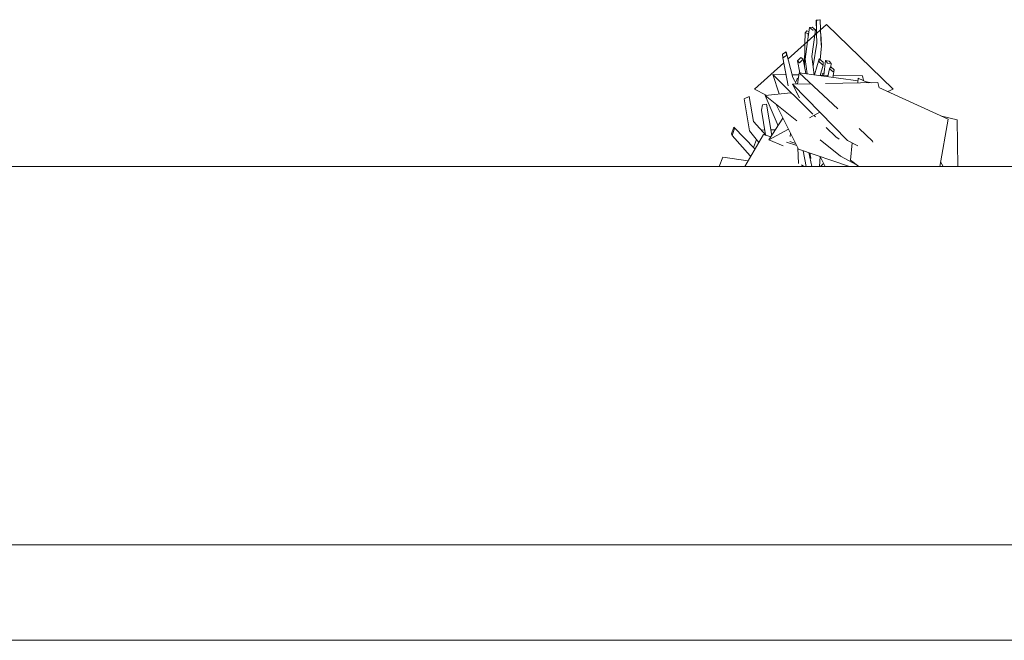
# Model space of a CAD drawing. Header units: millimetres. Extents: x 0 to 1357, y -1 to 841.
# Tile 8 of 43: x 221 to 328, y 256 to 323. Entities that reach past the tile are written whole.
import ezdxf
from ezdxf.xclip import XClip

# ---------------------------------------------------------------- set-up
doc = ezdxf.new("R2010")
doc.units = ezdxf.units.MM
doc.header["$MEASUREMENT"] = 0
doc.header["$XCLIPFRAME"] = 0
for name, color, linetype in [('Cobertura.ARQ', 7, 'Continuous'), ('Interior - Mobiliário .ARQ', 7, 'Continuous'), ('Parede.ARQ', 7, 'Continuous')]:
    doc.layers.add(name, color=color, linetype=linetype)

# ---------------------------------------------------------------- blocks, each defined once
blk = doc.blocks.new('Desenho_4_4', base_point=(424.7631797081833, 210.5022291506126))
at = {"layer": 'Cobertura.ARQ', "color": 8, "linetype": 'Continuous', "lineweight": 0}
for p, q in [((580.0447257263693, 265.9418369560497), (136.6126955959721, 265.9418369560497)), ((136.6126955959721, 255.5418369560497), (340.0447257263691, 255.5418369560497))]:
    blk.add_line(p, q, dxfattribs=at)
at = {"layer": 'Interior - Mobiliário .ARQ', "color": 8, "linetype": 'Continuous', "lineweight": 0}
for p, q in [((304.963545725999, 318.8007116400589), (309.1301306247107, 322.5378805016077)), ((308.424864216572, 323.0562158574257), (308.0079808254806, 322.9927403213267)), ((308.0079808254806, 322.9927403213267), (308.0449452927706, 322.9757321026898)), ((308.067097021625, 321.68864887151), (308.0079808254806, 322.9927403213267)), ((308.0449452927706, 322.9757321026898), (308.4618286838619, 323.0392076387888)), ((308.0688638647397, 321.585989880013), (308.0449452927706, 322.9757321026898)), ((308.4618286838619, 323.0392076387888), (308.424864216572, 323.0562158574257)), ((308.5065183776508, 321.9785388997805), (308.4618286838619, 323.0392076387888)), ((316.4063989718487, 315.5138693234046), (309.1301306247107, 322.5378805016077)), ((306.7905604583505, 320.4304828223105), (306.8079317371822, 321.6417853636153)), ((307.0018120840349, 321.8335441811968), (306.8079317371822, 321.6417853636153)), ((306.8079317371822, 321.6417853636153), (307.1601162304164, 321.5523667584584)), ((307.2379872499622, 321.7735800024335), (307.0018120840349, 321.8335441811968)), ((307.088097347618, 320.7012799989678), (307.2964671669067, 322.191940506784)), ((307.1601162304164, 321.5523667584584), (307.2145975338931, 321.606251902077)), ((307.1611256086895, 321.2237181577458), (307.1601162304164, 321.5523667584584)), ((307.5830988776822, 322.240196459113), (307.2964671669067, 322.191940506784)), ((307.2964671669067, 322.191940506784), (307.6488322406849, 321.903574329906)), ((307.9354639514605, 321.951830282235), (307.5830988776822, 322.240196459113)), ((307.6488322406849, 321.903574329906), (307.9354639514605, 321.951830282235)), ((307.8639769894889, 321.3962478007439), (307.9354639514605, 321.951830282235)), ((308.0873155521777, 320.5138903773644), (308.0691365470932, 321.5701462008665)), ((308.5772183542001, 320.3005400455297), (308.5071964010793, 321.962446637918)), ((308.6147630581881, 320.2010531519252), (308.5237628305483, 321.5692576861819)), ((306.7545688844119, 317.9207835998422), (306.7905604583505, 320.4304828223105)), ((306.8164249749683, 318.7577582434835), (307.088097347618, 320.7012799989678)), ((307.5636734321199, 319.0623481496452), (307.8639769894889, 321.3962478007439)), ((307.6823340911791, 318.0362531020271), (308.0873155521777, 320.5138903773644)), ((304.7707525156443, 319.5465194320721), (304.3663473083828, 319.2947446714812)), ((304.3663473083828, 319.2947446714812), (304.38498690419, 318.924715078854)), ((304.7893921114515, 319.176489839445), (304.7707525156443, 319.5465194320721)), ((305.4899302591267, 316.7644278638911), (304.7707525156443, 319.5465194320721)), ((308.4525098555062, 318.692953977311), (308.6147630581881, 320.2010531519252)), ((301.2990317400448, 315.5138693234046), (304.4907922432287, 318.3766810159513)), ((304.38498690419, 318.924715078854), (304.7893921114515, 319.176489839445)), ((304.9752580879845, 315.8673200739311), (304.38498690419, 318.924715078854)), ((306.3670279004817, 318.9561634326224), (305.9877706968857, 318.5686830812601)), ((305.9877706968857, 318.5686830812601), (306.2246084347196, 318.3698224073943)), ((306.226390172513, 317.2802956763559), (305.9877706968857, 318.5686830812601)), ((306.2246084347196, 318.3698224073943), (306.6038656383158, 318.7573027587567)), ((306.6038656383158, 318.7573027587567), (306.3670279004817, 318.9561634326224)), ((306.8861947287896, 317.1901587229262), (306.6038656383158, 318.7573027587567)), ((307.0278048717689, 317.170813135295), (306.8164249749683, 318.7577582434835)), ((307.7945289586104, 317.0660697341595), (307.5636734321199, 319.0623481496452)), ((307.8356910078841, 317.0604465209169), (308.3307152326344, 318.7947810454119)), ((308.7697349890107, 318.4277361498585), (308.3307152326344, 318.7947810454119)), ((308.3307152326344, 318.7947810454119), (308.3398853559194, 318.478056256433)), ((308.3398853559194, 318.478056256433), (308.7789051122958, 318.1110113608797)), ((308.7789051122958, 318.1110113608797), (308.7697349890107, 318.4277361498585)), ((308.8693151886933, 317.0044217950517), (309.0452920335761, 318.6022644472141)), ((309.0452920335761, 318.6022644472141), (309.2671702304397, 318.3391925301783)), ((309.4439016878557, 318.5439532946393), (309.0452920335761, 318.6022644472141)), ((309.2671702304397, 318.3391925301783), (309.6657798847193, 318.2808813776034)), ((309.6657798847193, 318.2808813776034), (309.4439016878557, 318.5439532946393)), ((309.6147010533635, 317.9162953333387), (309.6657798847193, 318.2808813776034)), ((306.0041358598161, 316.0524185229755), (306.179611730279, 317.2866861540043)), ((312.5784800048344, 316.4125265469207), (306.179611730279, 317.2866861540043)), ((310.3838539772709, 313.3588128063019), (306.179611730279, 317.2866861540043)), ((308.454901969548, 316.9758551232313), (308.7789051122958, 318.1110113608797)), ((308.6891530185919, 317.178409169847), (308.8974483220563, 317.2598663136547)), ((308.707258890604, 317.0066698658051), (308.6891530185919, 317.178409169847)), ((309.2885647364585, 316.8619671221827), (309.4867503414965, 317.6931838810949)), ((309.6056557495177, 317.9237203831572), (309.4867503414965, 317.6931838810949)), ((309.4867503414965, 317.6931838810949), (309.875469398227, 317.3740947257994)), ((309.9943748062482, 317.6046312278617), (309.6056557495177, 317.9237203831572)), ((309.8493884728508, 316.7853520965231), (309.9943748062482, 317.6046312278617)), ((309.875469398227, 317.3740947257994), (309.9943748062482, 317.6046312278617)), ((304.0054789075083, 314.9793523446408), (303.3010580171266, 317.0816655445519)), ((304.7446786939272, 317.0616394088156), (303.3010580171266, 317.0816655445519)), ((307.6659042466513, 312.7708806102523), (303.3010580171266, 317.0816655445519)), ((306.1448553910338, 317.0422159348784), (305.4155058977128, 317.0523335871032)), ((307.4710070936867, 316.0801815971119), (305.4637704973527, 316.0421911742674)), ((305.8968248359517, 316.0503874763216), (305.4899302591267, 316.7644278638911)), ((305.8411209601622, 316.3197768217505), (305.847157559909, 316.324012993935)), ((305.847157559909, 316.324012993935), (305.9928535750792, 316.6913901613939)), ((305.9928535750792, 316.6913901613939), (305.9507520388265, 316.6618454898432)), ((306.0095046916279, 316.634031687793), (305.9928535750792, 316.6913901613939)), ((309.321035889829, 316.998155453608), (308.4646578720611, 317.0100352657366)), ((314.7227093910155, 316.2174326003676), (309.0226723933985, 316.1095495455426)), ((313.0654155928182, 316.9462128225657), (309.8856617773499, 316.9903228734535)), ((312.5561472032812, 316.1764266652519), (312.6052316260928, 316.6953416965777)), ((313.6954559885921, 316.1979900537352), (312.6052316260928, 316.6953416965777)), ((313.1674401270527, 316.438866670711), (313.0654155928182, 316.9462128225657)), ((314.0937155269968, 316.20552780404), (313.5016248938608, 316.2864142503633)), ((314.8611488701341, 315.6389044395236), (314.7227093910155, 316.2174326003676)), ((302.5794335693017, 314.8376589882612), (301.2990317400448, 315.5138693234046)), ((305.2624465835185, 315.1042459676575), (302.4779992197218, 314.8275803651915)), ((305.2900383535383, 315.0407162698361), (305.2317789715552, 315.174857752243)), ((306.2217606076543, 314.5440946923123), (305.4637704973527, 316.0421911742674)), ((311.4162672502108, 309.9315207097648), (305.4637704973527, 316.0421911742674)), ((305.8715233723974, 315.1196446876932), (305.8844709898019, 315.2107160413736)), ((322.3764005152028, 312.2378125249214), (314.8538139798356, 315.6695563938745)), ((315.8082735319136, 315.2341395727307), (316.4063989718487, 315.5138693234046)), ((300.2043729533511, 314.4642038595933), (300.7368426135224, 314.6883449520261)), ((300.7820414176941, 310.9617290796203), (300.2043729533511, 314.4642038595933)), ((301.2064680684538, 311.9872966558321), (300.7368426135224, 314.6883449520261)), ((303.8741694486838, 311.5279342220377), (302.4779992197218, 314.8275803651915)), ((305.9162084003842, 312.0464291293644), (302.4779992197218, 314.8275803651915)), ((302.0796161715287, 313.2023341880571), (302.163699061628, 313.8075253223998)), ((302.5230386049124, 310.5332023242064), (302.0796161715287, 313.2023341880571)), ((302.163699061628, 313.8075253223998), (302.6331639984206, 313.8552736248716)), ((303.1946857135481, 310.4752563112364), (302.6331639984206, 313.8552736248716)), ((306.101143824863, 308.9674142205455), (303.621713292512, 313.9024354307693)), ((307.295812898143, 312.3751857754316), (308.4359868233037, 312.990995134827)), ((302.5843489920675, 310.4654876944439), (301.2064680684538, 311.9872966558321)), ((302.8824422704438, 309.9915187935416), (304.4030448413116, 312.3472848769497)), ((307.9398783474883, 312.500299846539), (307.7940747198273, 312.6442976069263)), ((321.4691074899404, 307.1022291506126), (322.3764005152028, 312.2378125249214)), ((323.3561611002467, 312.1742234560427), (321.6774393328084, 312.5566730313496)), ((323.4288117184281, 307.1022291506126), (323.3561611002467, 312.1742234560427)), ((299.0499469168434, 311.3657062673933), (298.8080111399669, 310.6391261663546)), ((298.8914489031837, 310.4759044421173), (299.1333846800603, 311.2024845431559)), ((299.1333846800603, 311.2024845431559), (299.0499469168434, 311.3657062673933)), ((301.3592366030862, 308.989889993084), (299.0499469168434, 311.3657062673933)), ((301.7844560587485, 309.7104131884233), (300.7820414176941, 310.9617290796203)), ((302.0512704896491, 311.0542494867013), (302.4356563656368, 311.0591899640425)), ((302.8824422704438, 309.9915187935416), (305.0094448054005, 311.1403155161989)), ((303.0962663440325, 311.0676807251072), (303.5811068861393, 311.0739123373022)), ((310.1627349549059, 310.3049746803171), (309.117759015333, 311.3370079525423)), ((314.1481971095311, 309.8419214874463), (312.6905456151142, 311.2037532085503)), ((298.8080111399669, 310.6391261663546), (298.8914489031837, 310.4759044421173)), ((300.8417504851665, 308.2557536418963), (298.8914489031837, 310.4759044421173)), ((300.2452265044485, 307.1022291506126), (302.288268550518, 310.5641102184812)), ((301.2017550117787, 309.1519083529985), (301.5217710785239, 310.0383232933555)), ((302.288268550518, 310.5641102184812), (303.0814917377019, 310.2998925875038)), ((304.4416993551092, 309.3419017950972), (302.8824422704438, 309.9915187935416)), ((304.7898810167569, 309.7308389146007), (305.9040442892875, 309.3597181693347)), ((305.7984483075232, 309.5698948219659), (305.1718124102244, 309.8215882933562)), ((305.1929674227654, 310.3467967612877), (305.2404217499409, 310.6805824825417)), ((310.6619448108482, 308.2076252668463), (308.4629653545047, 309.9863694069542)), ((310.5210277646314, 310.0579978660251), (310.1627349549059, 310.3049746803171)), ((312.5415719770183, 309.3374799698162), (311.4162672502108, 309.9315207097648)), ((311.7630795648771, 307.7922042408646), (311.9393205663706, 309.6554044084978)), ((314.1906260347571, 309.7253099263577), (314.1481971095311, 309.8419214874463)), ((306.1073793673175, 307.3946298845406), (306.019181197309, 309.1305514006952)), ((311.6414012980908, 307.1022291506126), (306.101143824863, 308.9674142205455)), ((306.929928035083, 307.1022291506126), (306.606872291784, 308.7971554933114)), ((307.5401313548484, 307.1022291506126), (307.2102665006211, 308.5940165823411)), ((297.480390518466, 307.1022291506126), (297.8473243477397, 308.0906566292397)), ((297.8473243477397, 308.0906566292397), (300.6044831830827, 307.7109801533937)), ((300.8029701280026, 308.0473110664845), (300.8582311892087, 308.2003791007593)), ((300.8699891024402, 308.1608729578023), (300.8417504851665, 308.2557536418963)), ((307.4474053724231, 307.9811882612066), (307.3227987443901, 308.5561314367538)), ((307.4474053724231, 307.9811882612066), (307.4685678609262, 307.9965148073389)), ((308.3910790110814, 307.1022291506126), (308.4416447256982, 308.1794603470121)), ((308.9874968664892, 307.1022291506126), (308.4741760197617, 308.1685083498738)), ((312.4261463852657, 307.2837456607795), (310.6619448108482, 308.2076252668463)), ((312.6628570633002, 307.1022291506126), (311.7630795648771, 307.7922042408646)), ((321.835824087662, 307.1022291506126), (321.5569950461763, 307.5997022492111)), ((306.4381329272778, 307.2498971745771), (306.6950310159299, 307.1022291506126)), ((308.475709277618, 307.1022291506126), (308.7668558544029, 307.3621167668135))]:
    blk.add_line(p, q, dxfattribs=at)
at = {"layer": 'Parede.ARQ', "color": 8, "linetype": 'Continuous', "lineweight": 0}
blk.add_line((740.0258049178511, 307.1022291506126), (72.61269559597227, 307.1022291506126), dxfattribs=at)

msp = doc.modelspace()

# ---------------------------------------------------------------- block references
at = {"color": 7, "linetype": 'Continuous', "lineweight": 0}
ref = msp.add_blockref('Desenho_4_4', (424.7631797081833, 210.5022291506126), dxfattribs=at)
XClip(ref).set_block_clipping_path([(58.05218541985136, 187.2578166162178), (917.9847928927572, 324.0654905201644)])

doc.saveas('drawing.dxf')
